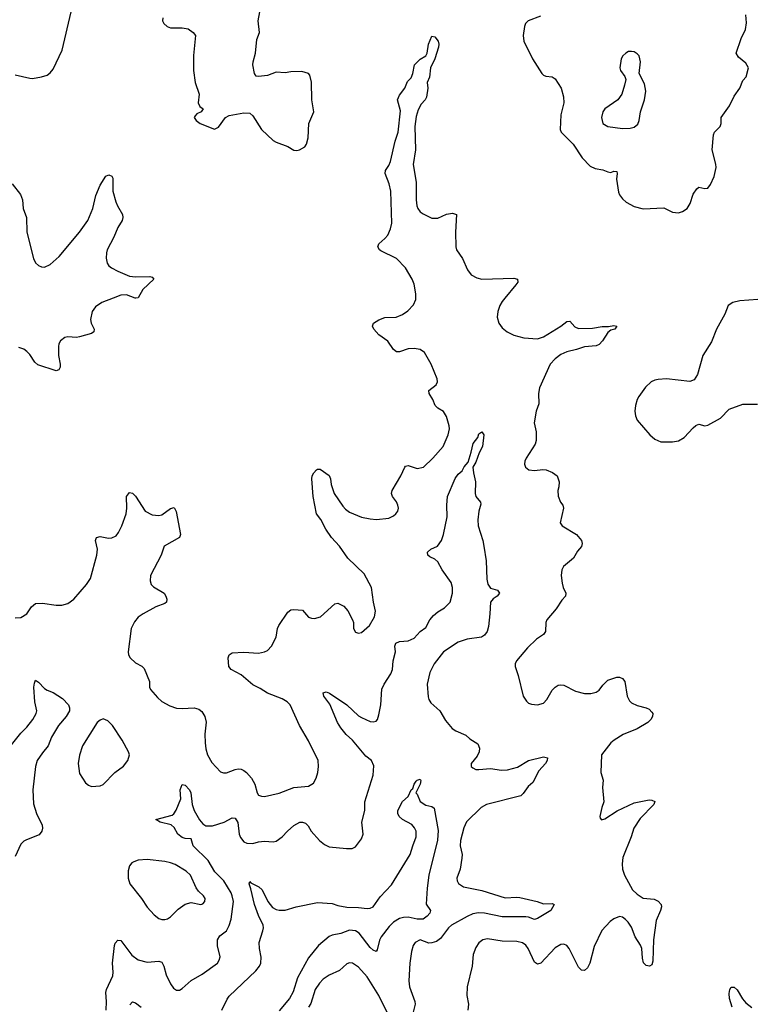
# Model space of a CAD drawing. Header units: inches. Extents: x 2057696 to 2160536, y 827480 to 1016834.
# Tile 202 of 256: x 2082022 to 2087028, y 935190 to 941897. Entities that reach past the tile are written whole.
import ezdxf

# ---------------------------------------------------------------- set-up
doc = ezdxf.new("R2010")
doc.units = ezdxf.units.IN
doc.header["$MEASUREMENT"] = 0
doc.layers.add('C0983', color=7, linetype='Continuous')
doc.layers.add('C0984', color=7, linetype='Continuous')

msp = doc.modelspace()

# ---------------------------------------------------------------- linework, layer by layer
at = {"layer": 'C0983', "color": 5}
for points, elevation in [([(2081990, 937823.1), (2082030, 937825.5), (2082069.7, 937850.3), (2082103.3, 937896.7), (2082130, 937919.3), (2082176.6, 937923.4), (2082270, 937908.5), (2082310, 937908.4), (2082350, 937919.3), (2082390, 937950.5), (2082477.6, 938050), (2082504.2, 938090), (2082546.9, 938250), (2082551.1, 938290), (2082538.4, 938350), (2082545.2, 938370), (2082570, 938376.3), (2082626.2, 938366.2), (2082650, 938368.2), (2082678.3, 938381.7), (2082695.6, 938404.4), (2082717.6, 938450), (2082746.6, 938530), (2082751.5, 938570), (2082749.5, 938650), (2082770, 938676), (2082790, 938670.8), (2082810, 938650.8), (2082877.1, 938550), (2082924, 938524), (2082970, 938518.7), (2082990, 938524.9), (2083050, 938567.3), (2083074.4, 938574.4), (2083087.3, 938547.3), (2083117.3, 938390), (2083110, 938369.3), (2083006.4, 938310), (2082986.7, 938250), (2082912.4, 938110), (2082910, 938074), (2082918.4, 938050), (2082932.9, 938032.9), (2083005.5, 937990), (2083018.4, 937970), (2083023.8, 937950), (2083022, 937930), (2083010, 937919.5), (2082950, 937896.9), (2082864, 937850), (2082830, 937827), (2082804.1, 937795.9), (2082782.3, 937750), (2082761.1, 937590), (2082763.7, 937570), (2082774.4, 937550), (2082810, 937517.1), (2082853.2, 937493.2), (2082870, 937478), (2082907.3, 937390), (2082907.3, 937350), (2082913.7, 937333.7), (2082959.9, 937279.9), (2082990, 937253.4), (2083043.8, 937223.8), (2083090, 937206.4), (2083130, 937204.4), (2083210, 937210.4), (2083241.4, 937201.4), (2083264, 937184), (2083283.7, 937150), (2083291.4, 937111.4), (2083283.6, 937030), (2083285.2, 936970), (2083290.2, 936930), (2083301.8, 936890), (2083330, 936837), (2083390, 936774.3), (2083410, 936766.9), (2083430, 936766), (2083490, 936790.2), (2083510, 936793.8), (2083530, 936791.4), (2083550, 936782.3), (2083568.4, 936768.4), (2083602, 936730), (2083623.1, 936690), (2083639.1, 936630), (2083650, 936614.8), (2083670, 936608), (2083690, 936606), (2083790, 936628.4), (2083890, 936667.7), (2083990, 936676.4), (2084023, 936697), (2084042.9, 936730), (2084054, 936770), (2084058.4, 936810), (2084055.6, 936850), (2083990, 936983.7), (2083928, 937090), (2083864.7, 937230), (2083843.6, 937250), (2083810.5, 937270.5), (2083710, 937309), (2083661, 937341), (2083610, 937366.4), (2083530, 937435.1), (2083463.7, 937470), (2083447.8, 937490), (2083443.5, 937550), (2083450, 937570.8), (2083470, 937583.8), (2083550, 937588.9), (2083650, 937581.3), (2083689.7, 937590.3), (2083710, 937600.5), (2083736.9, 937630), (2083769.7, 937690), (2083779.2, 937750), (2083788.6, 937770), (2083850, 937861.6), (2083870, 937876.4), (2083890, 937880.4), (2083950, 937874), (2083990, 937828.2), (2084010, 937819.5), (2084030, 937817.6), (2084072.3, 937830), (2084170, 937918.8), (2084190, 937922.8), (2084230, 937901), (2084257.3, 937870), (2084288.8, 937810), (2084295.3, 937790), (2084297.1, 937750), (2084310, 937724), (2084330, 937717.3), (2084350, 937722), (2084404.5, 937770), (2084438.7, 937830), (2084447.3, 937867.3), (2084432, 937930), (2084419.3, 938030), (2084370, 938122.7), (2084258, 938230), (2084200.4, 938310), (2084145.7, 938370), (2084107.1, 938427.1), (2084073, 938493), (2084045.4, 938530), (2084020.5, 938650), (2084012.3, 938770), (2084015.1, 938790), (2084025.2, 938810), (2084044, 938830), (2084050, 938834.8), (2084070, 938836), (2084130, 938791.3), (2084140.7, 938770), (2084144.4, 938730), (2084164.9, 938670), (2084223.6, 938583.6), (2084242.7, 938562.7), (2084270, 938543.2), (2084350, 938509.2), (2084410, 938496.9), (2084452.8, 938492.8), (2084538, 938502), (2084570, 938518.4), (2084584.5, 938530), (2084598.4, 938550), (2084602.4, 938570), (2084598.7, 938590), (2084590, 938612.3), (2084562.9, 938650), (2084555.6, 938670), (2084559.6, 938690), (2084618.3, 938790), (2084645.1, 938850), (2084650, 938855.5), (2084670, 938859.3), (2084730, 938840.3), (2084774, 938850), (2084836.3, 938910), (2084908.3, 938990), (2084942.6, 939070), (2084949.7, 939110), (2084948.5, 939130), (2084930, 939194.5), (2084910, 939227.8), (2084870, 939251.2), (2084852.6, 939270), (2084836.4, 939310), (2084811.2, 939350), (2084809.8, 939370.2), (2084860.7, 939410), (2084869.6, 939430), (2084867.6, 939450), (2084826, 939550), (2084780.7, 939630), (2084750, 939651.5), (2084710, 939656.3), (2084670, 939654.3), (2084610, 939633.6), (2084590, 939635.6), (2084569.6, 939650), (2084530, 939707), (2084470, 939749.6), (2084434.5, 939790), (2084426.6, 939810), (2084432.3, 939830), (2084470, 939853.4), (2084510, 939868.4), (2084588, 939870), (2084630, 939888), (2084666.3, 939913.7), (2084705.4, 939954.6), (2084720.7, 939990), (2084720.8, 940000)], 480), ([(2082658.4, 940000), (2082582, 939970), (2082538, 939942), (2082516.5, 939910), (2082505.1, 939854.9), (2082509.2, 939829.2), (2082528.5, 939790), (2082527.7, 939770), (2082510, 939759.7), (2082430, 939735.8), (2082410, 939732.8), (2082350, 939736.2), (2082330, 939732), (2082299.1, 939710), (2082288.4, 939690), (2082285.3, 939670), (2082286.7, 939610), (2082298.6, 939550), (2082297.6, 939530), (2082287.8, 939512.2), (2082270, 939506), (2082145.8, 939545.8), (2082123.9, 939563.9), (2082090, 939615.4), (2082070, 939636.4), (2082050, 939653.7), (2082015.8, 939664.2)], 480), ([(2082812.8, 940000), (2082810, 939999.7), (2082809.1, 940000)], 480), ([(2085328.7, 940000), (2085310, 939977.6), (2085294, 939950), (2085279, 939910), (2085275.2, 939870), (2085286.5, 939830), (2085310, 939797), (2085344.4, 939770), (2085390, 939749), (2085456, 939730), (2085550, 939723.2), (2085590, 939736.1), (2085709.8, 939810.2), (2085750, 939840.3), (2085770, 939843.8), (2085803.8, 939803.8), (2085830, 939793.8), (2085924.4, 939795.6), (2085990, 939806.7), (2086034, 939806), (2086070, 939813.4), (2086090.8, 939810), (2086078, 939790), (2086050, 939781.2), (2086030, 939766), (2085993.7, 939710), (2085970, 939684), (2085950, 939674.8), (2085870, 939668.2), (2085816.3, 939650), (2085750, 939635.4), (2085710, 939615.8), (2085670, 939587.3), (2085636.8, 939550), (2085563.1, 939390), (2085556.9, 939350), (2085559, 939281), (2085540.4, 939230), (2085528.4, 939151.6), (2085541.3, 939090), (2085542, 939030), (2085533.4, 939006.6), (2085474, 938910), (2085464.4, 938890), (2085461.6, 938870), (2085468, 938850), (2085491.7, 938831.7), (2085530, 938826.7), (2085586.3, 938833.7), (2085610, 938830.2), (2085653.2, 938813.2), (2085684.9, 938790), (2085698, 938750), (2085695.9, 938715.9), (2085688.2, 938690), (2085690.5, 938650.5), (2085708, 938610), (2085722, 938590), (2085728, 938570), (2085704.9, 938470), (2085718.8, 938450), (2085815.5, 938390), (2085850.3, 938350.3), (2085854.9, 938330), (2085850, 938309.2), (2085823.6, 938276.4), (2085795.8, 938230), (2085727.7, 938172.3), (2085716.4, 938150), (2085712, 938110), (2085718, 938058), (2085724.4, 938030), (2085743.8, 937990), (2085742, 937970), (2085716.3, 937943.7), (2085676.7, 937883.3), (2085614.9, 937810), (2085606, 937790), (2085604.9, 937730), (2085590.6, 937710), (2085542.3, 937677.7), (2085482, 937618), (2085407.3, 937530), (2085397.3, 937510), (2085397.1, 937490), (2085418, 937430), (2085452.7, 937290), (2085474.2, 937254.2), (2085490, 937240.7), (2085510, 937234), (2085550, 937230.7), (2085590, 937241), (2085613.8, 937266.2), (2085649.5, 937330.5), (2085670, 937351), (2085690, 937362.8), (2085710, 937367.3), (2085730, 937364.9), (2085810, 937323.7), (2085870, 937307.6), (2085913.7, 937306.3), (2085950, 937315.8), (2085969.5, 937330), (2085995.1, 937364.9), (2086030, 937397.6), (2086090, 937417.6), (2086110, 937418.4), (2086130.3, 937410.3), (2086145.5, 937390), (2086160.3, 937290), (2086176.2, 937256.2), (2086190, 937243.8), (2086230, 937224.9), (2086290, 937210.4), (2086310, 937200.4), (2086330, 937180.7), (2086336.4, 937170), (2086333.4, 937150), (2086321.6, 937130), (2086301.6, 937110), (2086230, 937065.6), (2086132.9, 937027.1), (2086072.4, 936990), (2086050.4, 936970), (2085987.3, 936890), (2085982.8, 936770), (2085997.3, 936717.3), (2085993.4, 936666.6), (2086003, 936570), (2085988, 936530), (2085974.8, 936470), (2085976.9, 936456.9), (2085987.1, 936447.1), (2086010, 936454), (2086092, 936508), (2086210, 936561.5), (2086310, 936582), (2086330, 936580.7), (2086350.5, 936570.5), (2086344, 936550), (2086250, 936455.6), (2086206.7, 936390), (2086188, 936330), (2086131.5, 936190), (2086126.4, 936146.4), (2086130.3, 936110), (2086143.6, 936070), (2086196.9, 935970), (2086230, 935939.6), (2086270, 935912.9), (2086345.8, 935905.8), (2086372.6, 935892.6), (2086393, 935870), (2086394.4, 935854.4), (2086388.7, 935830), (2086358.2, 935761.8), (2086341.6, 935630), (2086335.6, 935484.4), (2086330, 935458), (2086314, 935450), (2086290, 935455.1), (2086271.6, 935471.6), (2086264.8, 935504.8), (2086261.1, 935570), (2086252.7, 935592.7), (2086216.4, 935650), (2086190, 935716.2), (2086168, 935750), (2086150, 935768), (2086130, 935783), (2086110, 935788), (2086070, 935772.8), (2086045.1, 935754.9), (2085987.8, 935692.2), (2085936.7, 935583.3), (2085906.4, 935470), (2085890, 935439.3), (2085870, 935420.9), (2085850, 935422.7), (2085830, 935442.7), (2085766.6, 935570), (2085750, 935591.1), (2085730, 935599.7), (2085710, 935597.7), (2085670, 935575.1), (2085572, 935470), (2085550, 935462.4), (2085530, 935476.9), (2085487, 935570), (2085470, 935592.1), (2085448.4, 935608.4), (2085410, 935617.4), (2085310, 935620.3), (2085210, 935636.9), (2085178.8, 935630), (2085150.3, 935609.7), (2085130, 935578), (2085111.5, 935530), (2085104.9, 935450), (2085070.3, 935310), (2085068.9, 935250), (2085081.1, 935190), (2085075.3, 935150)], 480), ([(2087051.4, 939991.4), (2086930, 939981.6), (2086880.4, 939970), (2086850.3, 939950), (2086826, 939890), (2086768.9, 939790), (2086736.3, 939703.7), (2086677.7, 939610), (2086640.5, 939479.5), (2086617.3, 939442.7), (2086587.1, 939432.9), (2086430.2, 939449.8), (2086372.9, 939447.1), (2086350, 939441.3), (2086325.5, 939430), (2086285.7, 939394.3), (2086241.3, 939330), (2086230.3, 939309.7), (2086218.7, 939270), (2086213.7, 939230), (2086218, 939198), (2086230.4, 939170), (2086315.8, 939070), (2086350, 939040.2), (2086390, 939021.6), (2086470, 939020.8), (2086510, 939028.5), (2086549.7, 939050.3), (2086610, 939117.3), (2086630, 939133.4), (2086650, 939140.7), (2086690, 939130.7), (2086710, 939134.8), (2086796.6, 939183.4), (2086855.5, 939244.5), (2086950, 939279.1), (2087050, 939277.1)], 520), ([(2082611.1, 935151.1), (2082612.6, 935210), (2082608, 935270), (2082612.8, 935290), (2082656.4, 935383.6), (2082658.8, 935410), (2082653.5, 935470), (2082667, 935590), (2082673.5, 935606.5), (2082690, 935627.7), (2082710, 935623.8), (2082785.5, 935525.5), (2082830, 935493.6), (2082890, 935476.9), (2082970, 935483.7), (2082990, 935477.1), (2083003.6, 935450), (2083019.7, 935390), (2083050, 935330.4), (2083070, 935299.5), (2083090, 935287.2), (2083110, 935287.3), (2083130, 935296.9), (2083190, 935351.8), (2083265.1, 935394.9), (2083369.2, 935470), (2083382, 935490), (2083386.8, 935513.2), (2083368.6, 935588.6), (2083369.8, 935630), (2083384.7, 935655.3), (2083430, 935690.5), (2083450, 935727.7), (2083463.9, 935770), (2083478.2, 935890), (2083470.7, 935930), (2083462, 935950), (2083413.5, 936030), (2083352, 936092), (2083307.2, 936170), (2083204, 936270), (2083190, 936318), (2083150, 936319.8), (2083130, 936327.2), (2083100.4, 936350), (2083073.7, 936393.7), (2083053.1, 936413.1), (2082978, 936430), (2082949.4, 936450), (2083061.2, 936478.8), (2083073, 936487), (2083087.7, 936512.3), (2083119.5, 936590), (2083115.8, 936650), (2083130, 936687.3), (2083150, 936683.8), (2083179.5, 936650), (2083188.4, 936630), (2083197.1, 936550), (2083210.4, 936510), (2083246.4, 936446.4), (2083270, 936419.5), (2083290, 936405.7), (2083334.6, 936405.4), (2083416, 936430), (2083470, 936461.3), (2083490, 936457.6), (2083508.2, 936428.2), (2083518, 936350), (2083525.6, 936325.6), (2083550, 936296.4), (2083570, 936287), (2083610, 936286.3), (2083650, 936296.9), (2083690, 936300.9), (2083750, 936296.5), (2083770, 936300.3), (2083809.7, 936330), (2083846.3, 936370), (2083890, 936408.4), (2083930.4, 936430.4), (2083950, 936430.4), (2083970, 936424), (2083986.7, 936406.7), (2084008, 936370), (2084065.1, 936305.1), (2084097.8, 936277.8), (2084130, 936263.7), (2084248.7, 936251.3), (2084288.4, 936251.6), (2084310, 936262), (2084350, 936318), (2084361.2, 936350), (2084352.7, 936430), (2084373.6, 936510), (2084374.3, 936570), (2084430.8, 936750), (2084435.3, 936815.3), (2084418.3, 936850), (2084381.4, 936881.4), (2084290, 936988.6), (2084247.2, 937027.2), (2084210, 937072.6), (2084187.7, 937110), (2084134.5, 937234.5), (2084094.5, 937290), (2084089.3, 937310.7), (2084110, 937319.3), (2084133.4, 937310), (2084250.1, 937230.1), (2084330, 937154.6), (2084350, 937142.7), (2084410, 937117), (2084430, 937114.4), (2084450, 937119.1), (2084459.5, 937130), (2084470, 937162), (2084482, 937230), (2084490, 937337.3), (2084505.3, 937370), (2084550, 937440.3), (2084562.4, 937470), (2084567.8, 937530), (2084582.2, 937590), (2084579.1, 937630), (2084584.2, 937650), (2084610, 937660.8), (2084670, 937666.4), (2084710, 937685.2), (2084749.8, 937730.2), (2084790, 937757.6), (2084817.1, 937810), (2084841.2, 937838.8), (2084870, 937862.4), (2084915.8, 937890), (2084955.3, 937930), (2084970.7, 937990), (2084970.8, 938030), (2084962.2, 938062.2), (2084900.4, 938150), (2084870, 938203.7), (2084850, 938222), (2084817, 938237), (2084804, 938250), (2084801.2, 938270), (2084824, 938290), (2084868.2, 938311.8), (2084895.6, 938350), (2084909.7, 938390.3), (2084935.1, 938510), (2084931.8, 938590), (2084936, 938650), (2084990, 938772.7), (2085010, 938801.3), (2085036.2, 938823.8), (2085050, 938850.8), (2085076.9, 938883.1), (2085098.3, 938950), (2085111.3, 939010), (2085144.5, 939050), (2085150, 939076), (2085170.7, 939090.7), (2085184, 939070), (2085176.4, 938990), (2085153.4, 938946.6), (2085130, 938882.7), (2085110.6, 938850), (2085113.4, 938810), (2085128, 938750), (2085124.9, 938670), (2085130.5, 938650), (2085162, 938610), (2085163.5, 938596.5), (2085150.6, 938550), (2085143.7, 938490), (2085144.9, 938450), (2085177.3, 938350), (2085185.2, 938310), (2085199.6, 938210), (2085205.5, 938085.5), (2085212, 938052), (2085230, 938024.9), (2085278, 938010), (2085290.4, 937990), (2085276.3, 937970), (2085247.7, 937952.3), (2085228.9, 937930), (2085226.3, 937850), (2085215.6, 937764.4), (2085207.4, 937730), (2085190, 937704.7), (2085169.2, 937690.8), (2085070, 937677.8), (2085010, 937655.8), (2084910, 937591.9), (2084845.2, 937510), (2084817.5, 937450), (2084799, 937370), (2084805.1, 937285.1), (2084810, 937266), (2084823.6, 937243.6), (2084883.8, 937190), (2084922.6, 937122.6), (2084969.3, 937069.3), (2084993, 937053), (2085062.8, 937022.8), (2085090, 936998.4), (2085143.4, 936963.4), (2085154.6, 936934.6), (2085153.4, 936910), (2085139.6, 936880.4), (2085099.1, 936830), (2085098.8, 936810), (2085110, 936800.7), (2085130.5, 936790.5), (2085150, 936788.9), (2085230, 936796.5), (2085304.2, 936784.2), (2085346.5, 936786.5), (2085413.6, 936806.4), (2085490, 936850.2), (2085590, 936876.4), (2085618, 936870), (2085616.3, 936850), (2085605.5, 936830), (2085560, 936780), (2085518, 936702), (2085486.5, 936673.5), (2085453.2, 936626.8), (2085435.8, 936610), (2085201.6, 936550), (2085165.3, 936530), (2085066.6, 936433.4), (2085049, 936391), (2085025.7, 936305.7), (2085024.2, 936270), (2085035.8, 936210), (2085035.6, 936184.4), (2085022.4, 936110), (2085000.5, 936050), (2085003, 936030), (2085012.1, 936012.1), (2085046, 935990), (2085170, 935965.2), (2085330, 935914.9), (2085410, 935920.2), (2085430, 935917.7), (2085546.8, 935890), (2085590, 935875.2), (2085650, 935877.1), (2085662.8, 935870), (2085640.7, 935830), (2085550, 935774), (2085530, 935767.8), (2085490, 935784), (2085470, 935786.6), (2085310, 935784.9), (2085190, 935810.5), (2085147.8, 935812.2), (2085110, 935805.6), (2085070, 935789.1), (2084965.2, 935730), (2084943.2, 935710), (2084890, 935638), (2084862, 935618), (2084830, 935608), (2084810, 935607.6), (2084750, 935629.3), (2084716, 935610), (2084702.8, 935590), (2084690.5, 935549.5), (2084680.4, 935470), (2084673.4, 935350), (2084678.3, 935310), (2084714.2, 935210), (2084716.2, 935190), (2084692.1, 935090)], 460), ([(2081930, 936911.3), (2082030, 937036.5), (2082070, 937077.6), (2082111, 937129), (2082133.5, 937170), (2082137.7, 937190), (2082124, 937250), (2082119.3, 937350), (2082121.8, 937378.2), (2082130, 937397.3), (2082150, 937384.4), (2082190, 937342), (2082210, 937328.8), (2082250, 937313.6), (2082313, 937273), (2082354, 937230), (2082362, 937210), (2082360.9, 937190), (2082339.4, 937150), (2082285.9, 937090), (2082239, 937010), (2082215.6, 936950), (2082176.3, 936903.7), (2082140.2, 936850), (2082128.6, 936810), (2082111.9, 936650), (2082115.5, 936555.5), (2082136.5, 936490), (2082174.3, 936410), (2082177.3, 936390), (2082173.8, 936370), (2082155.2, 936344.8), (2082068.6, 936311.4), (2082050, 936300.4), (2082030, 936280.5), (2081990, 936197)], 460), ([(2083400.2, 935150), (2083434.6, 935225.4), (2083450, 935244.9), (2083630, 935418.3), (2083656.4, 935450), (2083664.5, 935470), (2083667, 935510), (2083656.2, 935570), (2083654.7, 935610), (2083679.1, 935690), (2083683.4, 935710), (2083681.6, 935730), (2083650, 935795.1), (2083622.4, 935870), (2083597.5, 935977.5), (2083584.7, 936010), (2083590, 936026), (2083597.1, 936017.1), (2083650.4, 935990), (2083673.7, 935970), (2083712.3, 935890), (2083744, 935850), (2083770, 935835.9), (2083790, 935831.3), (2083830, 935831.4), (2083906.5, 935853.5), (2084050, 935883.7), (2084150, 935876.9), (2084190, 935862), (2084250.8, 935850.8), (2084329.6, 935849.6), (2084390, 935842.3), (2084410, 935843.8), (2084430, 935853.2), (2084478.1, 935921.9), (2084555.9, 936004.1), (2084682.8, 936210), (2084699.7, 936270), (2084724, 936330), (2084722.6, 936370), (2084712.1, 936392.1), (2084694.2, 936414.2), (2084629.6, 936450), (2084607.6, 936470), (2084599.3, 936490), (2084599, 936510), (2084630, 936572), (2084670, 936604.7), (2084689.3, 936650), (2084700.4, 936659.6), (2084709.6, 936690), (2084722.9, 936710), (2084730, 936717.1), (2084750, 936722.8), (2084754.4, 936714.4), (2084751.5, 936688.5), (2084722, 936630), (2084730, 936622), (2084750, 936570.8), (2084790, 936546), (2084830, 936538), (2084845.4, 936525.4), (2084873.8, 936373.8), (2084869.2, 936309.2), (2084810.2, 936070), (2084798.8, 935981.2), (2084791.8, 935871.8), (2084820.7, 935830), (2084817.3, 935810), (2084799.1, 935790), (2084770.1, 935769.9), (2084730.8, 935769.2), (2084670, 935782.8), (2084637.8, 935782.2), (2084610, 935775), (2084570, 935750.6), (2084539.2, 935720.8), (2084483.9, 935650), (2084473.9, 935626.1), (2084458.5, 935561.5), (2084450, 935549.7), (2084430, 935559.3), (2084410, 935576.8), (2084334.3, 935674.3), (2084310, 935689.9), (2084270, 935695.1), (2084210, 935671.2), (2084150, 935661.1), (2084130, 935650.9), (2084056.8, 935590), (2083990, 935507.2), (2083915.1, 935370), (2083884.2, 935275.8), (2083859.6, 935230), (2083790, 935146.6)], 440), ([(2084556.9, 935070), (2084469.8, 935250), (2084390, 935377.6), (2084330, 935443.7), (2084290, 935469.3), (2084270, 935472.3), (2084250, 935466), (2084200.3, 935419.7), (2084131.3, 935388.7), (2084090, 935360.5), (2084064.9, 935335.1), (2084034.7, 935290), (2084005, 935195), (2083990.2, 935170)], 460), ([(2086876.8, 935170), (2086859.3, 935230), (2086855.4, 935264.6), (2086860.5, 935290), (2086870, 935307.3), (2086890, 935306.4), (2086910, 935288.4), (2086946.6, 935226.6), (2086970, 935199.6), (2087010, 935167.9)], 480), ([(2082772.9, 935187.1), (2082790, 935207.8), (2082810, 935200.2), (2082850, 935170.2)], 440)]:
    msp.add_lwpolyline(points, dxfattribs=dict(at, elevation=elevation))
at = {"layer": 'C0983', "color": 5, "elevation": 480}
for points in [[(2082590, 937135.1), (2082570, 937126.6), (2082550, 937109.4), (2082450.5, 936950), (2082430, 936888), (2082420.5, 936830), (2082430, 936762), (2082470, 936698.8), (2082490, 936682.8), (2082510, 936674), (2082570, 936679.1), (2082590, 936687.3), (2082669, 936770), (2082730, 936811.3), (2082759, 936850), (2082769, 936890), (2082764, 936910), (2082719.3, 936990), (2082653.2, 937090), (2082621.6, 937121.6)], [(2082890, 936176.9), (2082828.5, 936171.5), (2082798.8, 936161.2), (2082786.4, 936153.6), (2082770, 936134), (2082760.9, 936099.1), (2082760.4, 936050), (2082773, 936010), (2082851.7, 935911.7), (2082890, 935850.6), (2082938.6, 935798.5), (2082970, 935774.9), (2082990, 935768), (2083010, 935768), (2083030, 935773), (2083050, 935784.9), (2083102, 935838), (2083150, 935872.4), (2083190, 935884.4), (2083255.3, 935870), (2083270, 935875.5), (2083282.9, 935890), (2083285.1, 935910), (2083273.6, 935930), (2083240.4, 935960.4), (2083224.1, 935984.1), (2083184.7, 936070), (2083156.3, 936096.3), (2083081.6, 936141.6), (2083050, 936154.8), (2083010, 936163.5)]]:
    msp.add_lwpolyline(points, close=True, dxfattribs=at)
at = {"layer": 'C0984', "color": 5}
for points, elevation in [([(2081990, 941520.9), (2082090, 941498.5), (2082110, 941497.3), (2082170, 941506.7), (2082210, 941519.5), (2082230, 941534), (2082250, 941560.5), (2082311.2, 941690), (2082372.7, 941950)], 520), ([(2082996.4, 941910), (2082994.9, 941890), (2083003, 941870), (2083027.3, 941850), (2083050, 941842.6), (2083130, 941841.1), (2083170, 941834.4), (2083203, 941810), (2083220.4, 941790), (2083206.9, 941653.1), (2083206.7, 941550), (2083218.4, 941470), (2083244.4, 941390), (2083237.1, 941330), (2083250, 941306), (2083271.3, 941290), (2083258, 941270), (2083230, 941255.1), (2083217.5, 941242.5), (2083210.7, 941230), (2083224, 941210), (2083251, 941190), (2083350, 941150.8), (2083375.9, 941164.1), (2083425.2, 941230), (2083450, 941244.9), (2083550, 941262), (2083590, 941260.7), (2083610, 941242.8), (2083670, 941148), (2083750, 941074.4), (2083770, 941062.4), (2083850, 941032.7), (2083890, 941008), (2083910, 941005.5), (2083928, 941010), (2083964, 941030), (2083977.2, 941050), (2083986.6, 941093.4), (2083992.3, 941190), (2084027.1, 941270), (2084013.6, 941350), (2084011, 941471), (2083998.3, 941518.3), (2083989, 941530), (2083943.9, 941543.9), (2083870, 941542), (2083830, 941534), (2083770, 941539.7), (2083710, 941518), (2083649.4, 941509.4), (2083632.7, 941512.7), (2083622.7, 941530), (2083611.3, 941590), (2083613, 941610), (2083629.6, 941670), (2083638.6, 941761.4), (2083655.6, 941810), (2083647.6, 941890), (2083658, 941950)], 520), ([(2085570, 941920.3), (2085486.7, 941890), (2085469.3, 941870.7), (2085460.8, 941850), (2085453.2, 941790), (2085457.6, 941750), (2085515.9, 941630), (2085579.5, 941530), (2085590, 941519.5), (2085607, 941513), (2085650, 941507.6), (2085670, 941495.2), (2085710.9, 941430.9), (2085727.5, 941372.5), (2085730.2, 941330), (2085708.8, 941250), (2085704.9, 941150), (2085710.7, 941130), (2085792.7, 941050), (2085855.6, 940955.6), (2085910, 940899.1), (2085943.8, 940883.8), (2085995.1, 940875.1), (2086030, 940860.4), (2086050, 940856.3), (2086070, 940866), (2086090, 940862), (2086094, 940850), (2086087.7, 940810), (2086102.5, 940722.5), (2086110, 940704), (2086130, 940676.3), (2086155.1, 940655.1), (2086210, 940624.9), (2086270, 940608.2), (2086410, 940615.8), (2086470, 940586.7), (2086510, 940581.1), (2086539.3, 940590), (2086570, 940610.4), (2086590, 940645.5), (2086611.6, 940708.4), (2086636.2, 940743.8), (2086650, 940755.5), (2086690, 940746.4), (2086710, 940750.5), (2086730, 940773.4), (2086754.7, 940830), (2086768, 940890), (2086766, 940914), (2086740.5, 941010), (2086750, 941112), (2086757.2, 941130), (2086796, 941170), (2086801.2, 941190), (2086802, 941230), (2086859.3, 941310), (2086890, 941376), (2086929.2, 941430), (2086950, 941482), (2086973.2, 941506.8), (2086988.9, 941568.9), (2086970, 941602), (2086920.7, 941640.7), (2086904, 941670), (2086937, 941770), (2086967.3, 941830), (2086975.3, 941875.3), (2086969.5, 941930)], 520), ([(2084720.8, 940000), (2084721.3, 940030), (2084710, 940095.3), (2084695.6, 940130), (2084650, 940206.6), (2084589.3, 940270), (2084482.4, 940322.4), (2084473.2, 940330), (2084462.7, 940350), (2084469.5, 940370), (2084510, 940406), (2084529.8, 940430.2), (2084548.1, 940471.9), (2084557.3, 940510), (2084549.9, 940730), (2084540, 940780), (2084513, 940850), (2084514.7, 940870), (2084537, 940903), (2084549.1, 940930.9), (2084579.8, 941070), (2084601.6, 941130), (2084615.6, 941275.6), (2084595.4, 941350), (2084610, 941383.8), (2084645.1, 941430), (2084665.1, 941474.9), (2084690, 941501), (2084700.7, 941530), (2084712.3, 941590), (2084750, 941627.3), (2084790, 941651), (2084798.4, 941670), (2084808.2, 941730), (2084830, 941784.7), (2084850, 941781), (2084873, 941750), (2084878, 941730), (2084875.5, 941710), (2084851.6, 941630), (2084821.1, 941570), (2084814.1, 941505.9), (2084798.8, 941470), (2084803, 941430), (2084793.1, 941370), (2084784.2, 941350), (2084758.6, 941321.4), (2084736.6, 941283.4), (2084722.8, 941237.2), (2084714.1, 941170), (2084718.4, 941010), (2084703, 940910), (2084723.9, 940790), (2084723.9, 940670), (2084728.6, 940630), (2084735.8, 940610), (2084750, 940589.1), (2084770, 940574.9), (2084830, 940544.9), (2084870, 940544.6), (2084930, 940571.7), (2084970, 940579.3), (2084998, 940570), (2084991.8, 940450), (2084993.7, 940350), (2084998.7, 940330), (2085038.3, 940270), (2085072.1, 940192.1), (2085099.1, 940159.1), (2085137.5, 940137.5), (2085170, 940130.5), (2085390, 940136.5), (2085413.4, 940130), (2085415.8, 940110), (2085403.7, 940090), (2085328.7, 940000)], 480), ([(2081970, 940779.1), (2082027.3, 940707.3), (2082040.3, 940670), (2082046.5, 940610), (2082068.1, 940550), (2082070.2, 940450), (2082116, 940270), (2082130, 940240.5), (2082150, 940222.4), (2082170, 940213.7), (2082190, 940212), (2082230, 940230.3), (2082290, 940284.6), (2082429.8, 940450), (2082486, 940530), (2082519.2, 940610), (2082541.6, 940698.4), (2082569.6, 940770), (2082609.6, 940830.4), (2082630, 940840.7), (2082650, 940831), (2082656.9, 940816.9), (2082657, 940730), (2082676.9, 940656.9), (2082687.2, 940630), (2082722, 940570), (2082725.3, 940550), (2082719.5, 940530), (2082690, 940480.7), (2082664.3, 940415.7), (2082617.7, 940330), (2082612.6, 940310), (2082611.5, 940271.5), (2082618.2, 940238.2), (2082630, 940220.4), (2082647.4, 940207.4), (2082690, 940184), (2082770, 940150.2), (2082810, 940145.4), (2082908.1, 940148.1), (2082923.5, 940143.5), (2082934.8, 940130), (2082861, 940059), (2082830, 940002), (2082812.8, 940000)], 480), ([(2082809.1, 940000), (2082750, 940022), (2082710, 940020.3), (2082658.4, 940000)], 480)]:
    msp.add_lwpolyline(points, dxfattribs=dict(at, elevation=elevation))
at = {"layer": 'C0984', "color": 5, "elevation": 540}
msp.add_lwpolyline([(2086190, 941681.2), (2086170, 941679.3), (2086151.3, 941670), (2086131, 941650), (2086121, 941630), (2086111.6, 941568.4), (2086116, 941550), (2086144.7, 941510), (2086151, 941490), (2086144, 941450), (2086124, 941390), (2086097.3, 941350), (2086009.4, 941290.6), (2085996.1, 941270), (2085985.5, 941230), (2085995.8, 941190), (2086030, 941169), (2086130, 941155.3), (2086181.7, 941158.3), (2086210, 941164.9), (2086234, 941186), (2086242.9, 941210), (2086251.3, 941270), (2086278.4, 941350), (2086289.4, 941410), (2086280.1, 941460.1), (2086244, 941530), (2086252.3, 941610), (2086242.7, 941650), (2086230, 941665.2), (2086210, 941677.2)], close=True, dxfattribs=at)

doc.saveas('drawing.dxf')
